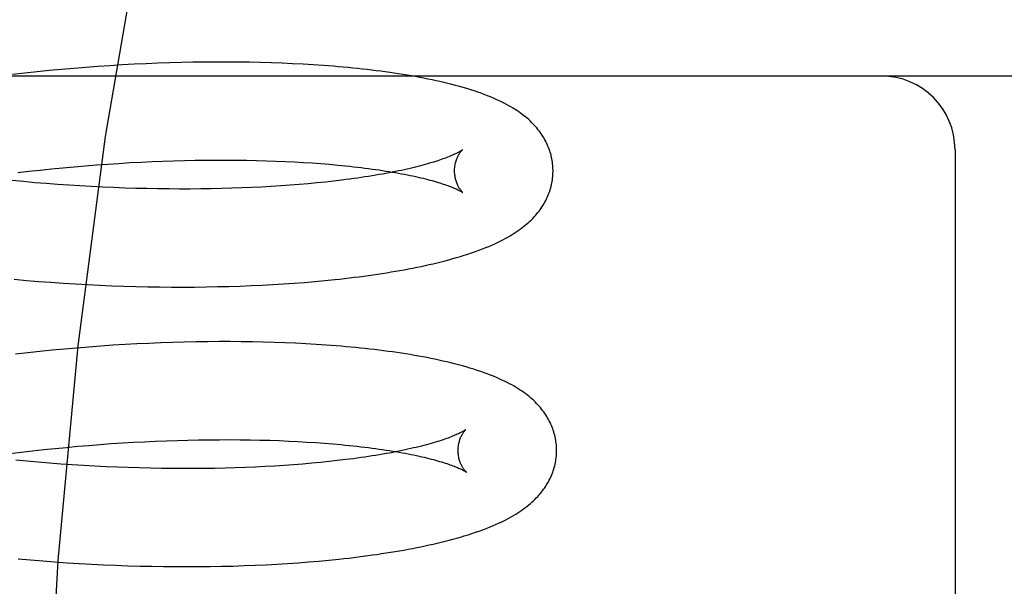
# Model space of a CAD drawing. Header units: inches. Extents: x 0 to 215, y 0 to 139.
# Tile 89 of 115: x 128.194 to 128.394, y 51.258 to 51.373. Entities that reach past the tile are written whole.
import ezdxf

# ---------------------------------------------------------------- set-up
doc = ezdxf.new("R2010")
doc.units = ezdxf.units.IN
doc.header["$LTSCALE"] = 11.804375
doc.header["$MEASUREMENT"] = 0
doc.linetypes.add('HIDDEN', pattern=[0.2, 0.1, -0.1])
doc.layers.add('DEFAULT_2', color=8, linetype='HIDDEN')

msp = doc.modelspace()

# ---------------------------------------------------------------- linework, layer by layer
at = {"layer": 'DEFAULT_2', "color": 8, "linetype": 'HIDDEN'}
for p, q in [((128.20453, 51.36333), (128.20205, 51.36312)), ((128.207, 51.36353), (128.20453, 51.36333)), ((128.20946, 51.36371), (128.207, 51.36353)), ((128.21192, 51.36388), (128.20946, 51.36371)), ((128.21436, 51.36403), (128.21192, 51.36388)), ((128.2168, 51.36416), (128.21436, 51.36403)), ((128.21922, 51.36427), (128.2168, 51.36416)), ((128.22163, 51.36437), (128.21922, 51.36427)), ((128.22402, 51.36445), (128.22163, 51.36437)), ((128.22639, 51.36452), (128.22402, 51.36445)), ((128.22875, 51.36457), (128.22639, 51.36452)), ((128.23109, 51.3646), (128.22875, 51.36457)), ((128.23341, 51.36461), (128.23109, 51.3646)), ((128.23571, 51.36462), (128.23341, 51.36461)), ((128.23799, 51.3646), (128.23571, 51.36462)), ((128.24024, 51.36457), (128.23799, 51.3646)), ((128.24246, 51.36452), (128.24024, 51.36457)), ((128.24467, 51.36446), (128.24246, 51.36452)), ((128.24684, 51.36438), (128.24467, 51.36446)), ((128.24898, 51.36428), (128.24684, 51.36438)), ((128.2511, 51.36417), (128.24898, 51.36428)), ((128.25319, 51.36405), (128.2511, 51.36417)), ((128.25524, 51.36391), (128.25319, 51.36405)), ((128.56852, 51.36178), (128.00852, 51.36178)), ((128.19461, 51.36237), (128.19212, 51.36208)), ((128.19709, 51.36263), (128.19461, 51.36237)), ((128.19957, 51.36288), (128.19709, 51.36263)), ((128.20205, 51.36312), (128.19957, 51.36288)), ((128.38352, 51.34678), (128.38352, 51.18928)), ((128.20003, 51.34292), (128.20232, 51.34314)), ((128.20232, 51.34314), (128.20461, 51.34335)), ((128.20461, 51.34335), (128.20689, 51.34355)), ((128.20689, 51.34355), (128.20917, 51.34373)), ((128.20917, 51.34373), (128.21145, 51.34389)), ((128.21145, 51.34389), (128.21371, 51.34404)), ((128.21371, 51.34404), (128.21596, 51.34418)), ((128.21596, 51.34418), (128.21821, 51.34429)), ((128.21821, 51.34429), (128.22044, 51.3444)), ((128.22044, 51.3444), (128.22265, 51.34449)), ((128.22265, 51.34449), (128.22485, 51.34456)), ((128.22485, 51.34456), (128.22703, 51.34462)), ((128.22703, 51.34462), (128.22919, 51.34466)), ((128.22919, 51.34466), (128.23132, 51.34469)), ((128.23132, 51.34469), (128.23344, 51.34471)), ((128.23344, 51.34471), (128.23553, 51.34471)), ((128.23553, 51.34471), (128.23759, 51.34469)), ((128.23759, 51.34469), (128.23963, 51.34467)), ((128.23963, 51.34467), (128.24164, 51.34463)), ((128.24164, 51.34463), (128.24361, 51.34457)), ((128.24361, 51.34457), (128.24556, 51.3445)), ((128.24556, 51.3445), (128.24747, 51.34442)), ((128.24747, 51.34442), (128.24935, 51.34433)), ((128.24935, 51.34433), (128.25119, 51.34423)), ((128.25119, 51.34423), (128.25299, 51.34411)), ((128.25299, 51.34411), (128.25475, 51.34398)), ((128.25475, 51.34398), (128.25647, 51.34384)), ((128.19316, 51.34215), (128.19545, 51.34242)), ((128.19545, 51.34242), (128.19774, 51.34268)), ((128.19774, 51.34268), (128.20003, 51.34292)), ((128.19432, 51.34032), (128.19203, 51.34054)), ((128.19662, 51.34011), (128.19432, 51.34032)), ((128.19892, 51.33992), (128.19662, 51.34011)), ((128.20121, 51.33975), (128.19892, 51.33992)), ((128.20351, 51.33959), (128.20121, 51.33975)), ((128.2058, 51.33944), (128.20351, 51.33959)), ((128.20809, 51.33932), (128.2058, 51.33944)), ((128.21037, 51.3392), (128.20809, 51.33932)), ((128.21264, 51.3391), (128.21037, 51.3392)), ((128.2407, 51.33914), (128.23868, 51.33905)), ((128.24269, 51.33923), (128.2407, 51.33914)), ((128.24465, 51.33934), (128.24269, 51.33923)), ((128.24658, 51.33947), (128.24465, 51.33934)), ((128.24847, 51.3396), (128.24658, 51.33947)), ((128.25032, 51.33975), (128.24847, 51.3396)), ((128.25214, 51.33991), (128.25032, 51.33975)), ((128.25392, 51.34007), (128.25214, 51.33991)), ((128.25566, 51.34025), (128.25392, 51.34007)), ((128.25735, 51.34044), (128.25566, 51.34025)), ((128.259, 51.34064), (128.25735, 51.34044)), ((128.2149, 51.33902), (128.21264, 51.3391)), ((128.21715, 51.33895), (128.2149, 51.33902)), ((128.21939, 51.3389), (128.21715, 51.33895)), ((128.22161, 51.33886), (128.21939, 51.3389)), ((128.22382, 51.33883), (128.22161, 51.33886)), ((128.22601, 51.33882), (128.22382, 51.33883)), ((128.22818, 51.33882), (128.22601, 51.33882)), ((128.23033, 51.33884), (128.22818, 51.33882)), ((128.23245, 51.33887), (128.23033, 51.33884)), ((128.23456, 51.33892), (128.23245, 51.33887)), ((128.23663, 51.33898), (128.23456, 51.33892)), ((128.23868, 51.33905), (128.23663, 51.33898)), ((128.19245, 51.3205), (128.19493, 51.32027)), ((128.19493, 51.32027), (128.19742, 51.32007)), ((128.19742, 51.32007), (128.19991, 51.31988)), ((128.19991, 51.31988), (128.20239, 51.31971)), ((128.20239, 51.31971), (128.20487, 51.31956)), ((128.20487, 51.31956), (128.20734, 51.31942)), ((128.20734, 51.31942), (128.2098, 51.3193)), ((128.2098, 51.3193), (128.21226, 51.31919)), ((128.21226, 51.31919), (128.2147, 51.31911)), ((128.23832, 51.31911), (128.24057, 51.3192)), ((128.24057, 51.3192), (128.24279, 51.3193)), ((128.24279, 51.3193), (128.24499, 51.31942)), ((128.24499, 51.31942), (128.24716, 51.31955)), ((128.24716, 51.31955), (128.2493, 51.3197)), ((128.2493, 51.3197), (128.25142, 51.31986)), ((128.25142, 51.31986), (128.2535, 51.32004)), ((128.2535, 51.32004), (128.25555, 51.32023)), ((128.25555, 51.32023), (128.25757, 51.32043)), ((128.2147, 51.31911), (128.21714, 51.31903)), ((128.21714, 51.31903), (128.21956, 51.31898)), ((128.21956, 51.31898), (128.22197, 51.31894)), ((128.22197, 51.31894), (128.22436, 51.31892)), ((128.22436, 51.31892), (128.22673, 51.31891)), ((128.22673, 51.31891), (128.22909, 51.31892)), ((128.22909, 51.31892), (128.23143, 51.31895)), ((128.23143, 51.31895), (128.23375, 51.31899)), ((128.23375, 51.31899), (128.23604, 51.31904)), ((128.23604, 51.31904), (128.23832, 51.31911)), ((128.21495, 51.30723), (128.2125, 51.30708)), ((128.21738, 51.30736), (128.21495, 51.30723)), ((128.2198, 51.30747), (128.21738, 51.30736)), ((128.22221, 51.30757), (128.2198, 51.30747)), ((128.2246, 51.30766), (128.22221, 51.30757)), ((128.22697, 51.30772), (128.2246, 51.30766)), ((128.22933, 51.30777), (128.22697, 51.30772)), ((128.23167, 51.30781), (128.22933, 51.30777)), ((128.23399, 51.30782), (128.23167, 51.30781)), ((128.23629, 51.30782), (128.23399, 51.30782)), ((128.23856, 51.30781), (128.23629, 51.30782)), ((128.24081, 51.30778), (128.23856, 51.30781)), ((128.24304, 51.30773), (128.24081, 51.30778)), ((128.24524, 51.30767), (128.24304, 51.30773)), ((128.24742, 51.30759), (128.24524, 51.30767)), ((128.24956, 51.3075), (128.24742, 51.30759)), ((128.25168, 51.30739), (128.24956, 51.3075)), ((128.25377, 51.30727), (128.25168, 51.30739)), ((128.25582, 51.30713), (128.25377, 51.30727)), ((128.1952, 51.30556), (128.19272, 51.30528)), ((128.19768, 51.30583), (128.1952, 51.30556)), ((128.20016, 51.30608), (128.19768, 51.30583)), ((128.20264, 51.30631), (128.20016, 51.30608)), ((128.20512, 51.30653), (128.20264, 51.30631)), ((128.20759, 51.30673), (128.20512, 51.30653)), ((128.21005, 51.30691), (128.20759, 51.30673)), ((128.2125, 51.30708), (128.21005, 51.30691)), ((128.21216, 51.2871), (128.21443, 51.28725)), ((128.21443, 51.28725), (128.21668, 51.28738)), ((128.21668, 51.28738), (128.21892, 51.2875)), ((128.21892, 51.2875), (128.22115, 51.28761)), ((128.22115, 51.28761), (128.22337, 51.28769)), ((128.22337, 51.28769), (128.22556, 51.28777)), ((128.22556, 51.28777), (128.22774, 51.28783)), ((128.22774, 51.28783), (128.2299, 51.28787)), ((128.2299, 51.28787), (128.23204, 51.2879)), ((128.23204, 51.2879), (128.23416, 51.28791)), ((128.23416, 51.28791), (128.23625, 51.28792)), ((128.23625, 51.28792), (128.23831, 51.2879)), ((128.23831, 51.2879), (128.24035, 51.28787)), ((128.24035, 51.28787), (128.24236, 51.28783)), ((128.24236, 51.28783), (128.24433, 51.28778)), ((128.24433, 51.28778), (128.24628, 51.28771)), ((128.24628, 51.28771), (128.24819, 51.28763)), ((128.24819, 51.28763), (128.25006, 51.28754)), ((128.25006, 51.28754), (128.2519, 51.28743)), ((128.2519, 51.28743), (128.2537, 51.28732)), ((128.2537, 51.28732), (128.25547, 51.28719)), ((128.25547, 51.28719), (128.25719, 51.28705)), ((128.19159, 51.28508), (128.19387, 51.28536)), ((128.19387, 51.28536), (128.19616, 51.28563)), ((128.19616, 51.28563), (128.19845, 51.28589)), ((128.19845, 51.28589), (128.20074, 51.28613)), ((128.20074, 51.28613), (128.20304, 51.28635)), ((128.20304, 51.28635), (128.20532, 51.28656)), ((128.20532, 51.28656), (128.20761, 51.28676)), ((128.20761, 51.28676), (128.20989, 51.28694)), ((128.20989, 51.28694), (128.21216, 51.2871)), ((128.19504, 51.28353), (128.19275, 51.28375)), ((128.19734, 51.28332), (128.19504, 51.28353)), ((128.19964, 51.28313), (128.19734, 51.28332)), ((128.25464, 51.28328), (128.25286, 51.28311)), ((128.25638, 51.28346), (128.25464, 51.28328)), ((128.25807, 51.28365), (128.25638, 51.28346)), ((128.25972, 51.28385), (128.25807, 51.28365)), ((128.20193, 51.28296), (128.19964, 51.28313)), ((128.20423, 51.2828), (128.20193, 51.28296)), ((128.20652, 51.28265), (128.20423, 51.2828)), ((128.20881, 51.28252), (128.20652, 51.28265)), ((128.21109, 51.28241), (128.20881, 51.28252)), ((128.21336, 51.28231), (128.21109, 51.28241)), ((128.21562, 51.28223), (128.21336, 51.28231)), ((128.21787, 51.28216), (128.21562, 51.28223)), ((128.22011, 51.2821), (128.21787, 51.28216)), ((128.22233, 51.28207), (128.22011, 51.2821)), ((128.22454, 51.28204), (128.22233, 51.28207)), ((128.22673, 51.28203), (128.22454, 51.28204)), ((128.2289, 51.28203), (128.22673, 51.28203)), ((128.23105, 51.28205), (128.2289, 51.28203)), ((128.23317, 51.28208), (128.23105, 51.28205)), ((128.23528, 51.28213), (128.23317, 51.28208)), ((128.23735, 51.28219), (128.23528, 51.28213)), ((128.2394, 51.28226), (128.23735, 51.28219)), ((128.24142, 51.28234), (128.2394, 51.28226)), ((128.24341, 51.28244), (128.24142, 51.28234)), ((128.24537, 51.28255), (128.24341, 51.28244)), ((128.2473, 51.28268), (128.24537, 51.28255)), ((128.24919, 51.28281), (128.2473, 51.28268)), ((128.25104, 51.28296), (128.24919, 51.28281)), ((128.25286, 51.28311), (128.25104, 51.28296)), ((128.19325, 51.2637), (128.19574, 51.26348)), ((128.19574, 51.26348), (128.19823, 51.26327)), ((128.19823, 51.26327), (128.20071, 51.26308)), ((128.25223, 51.26308), (128.25432, 51.26325)), ((128.25432, 51.26325), (128.25637, 51.26345)), ((128.25637, 51.26345), (128.25839, 51.26365)), ((128.20071, 51.26308), (128.2032, 51.26291)), ((128.2032, 51.26291), (128.20567, 51.26276)), ((128.20567, 51.26276), (128.20815, 51.26262)), ((128.20815, 51.26262), (128.21061, 51.2625)), ((128.21061, 51.2625), (128.21307, 51.2624)), ((128.21307, 51.2624), (128.21551, 51.26231)), ((128.21551, 51.26231), (128.21795, 51.26224)), ((128.21795, 51.26224), (128.22037, 51.26219)), ((128.22037, 51.26219), (128.22278, 51.26215)), ((128.22278, 51.26215), (128.22517, 51.26213)), ((128.22517, 51.26213), (128.22755, 51.26212)), ((128.22755, 51.26212), (128.22991, 51.26213)), ((128.22991, 51.26213), (128.23224, 51.26216)), ((128.23224, 51.26216), (128.23456, 51.2622)), ((128.23456, 51.2622), (128.23686, 51.26225)), ((128.23686, 51.26225), (128.23913, 51.26233)), ((128.23913, 51.26233), (128.24138, 51.26241)), ((128.24138, 51.26241), (128.24361, 51.26252)), ((128.24361, 51.26252), (128.24581, 51.26264)), ((128.24581, 51.26264), (128.24798, 51.26277)), ((128.24798, 51.26277), (128.25012, 51.26292)), ((128.25012, 51.26292), (128.25223, 51.26308))]:
    msp.add_line(p, q, dxfattribs=at)
for points in [[(128.39104, 51.67428), (128.37537, 51.67235), (128.35986, 51.66671), (128.34476, 51.65771), (128.32986, 51.64545), (128.31502, 51.62977), (128.30044, 51.61076), (128.28617, 51.58827), (128.27246, 51.56248), (128.25946, 51.53349), (128.24738, 51.50154), (128.23636, 51.46687), (128.22653, 51.42976), (128.21803, 51.39052), (128.21094, 51.34948), (128.20535, 51.30697), (128.20131, 51.26336), (128.19887, 51.21902), (128.19806, 51.17428)], [(128.30188, 51.34267), (128.30187, 51.34295), (128.30186, 51.34329), (128.30183, 51.34363), (128.3018, 51.34396), (128.30176, 51.34429), (128.3017, 51.34463), (128.30164, 51.34496), (128.30157, 51.34529), (128.3015, 51.34562), (128.30141, 51.34595), (128.30131, 51.34628), (128.30121, 51.3466), (128.3011, 51.34692), (128.30098, 51.34724), (128.30085, 51.34756), (128.30071, 51.34788), (128.30056, 51.34819), (128.3004, 51.3485), (128.30024, 51.34882), (128.30006, 51.34913), (128.29988, 51.34944), (128.29968, 51.34974), (128.29948, 51.35005), (128.29926, 51.35035), (128.29904, 51.35065), (128.29881, 51.35094), (128.29857, 51.35123), (128.29832, 51.35152), (128.29806, 51.35181), (128.29779, 51.35209), (128.29751, 51.35237), (128.29722, 51.35265), (128.29693, 51.35292), (128.29662, 51.35319), (128.2963, 51.35346), (128.29597, 51.35372), (128.29563, 51.35398), (128.29528, 51.35424), (128.29492, 51.35449), (128.29454, 51.35475), (128.29416, 51.355), (128.29375, 51.35525), (128.29333, 51.3555), (128.29289, 51.35575), (128.29243, 51.35601), (128.29194, 51.35626), (128.29143, 51.35651), (128.29091, 51.35677), (128.29035, 51.35702), (128.28978, 51.35727), (128.28918, 51.35753), (128.28856, 51.35777), (128.28792, 51.35802), (128.28726, 51.35827), (128.28658, 51.35851), (128.28587, 51.35875), (128.28515, 51.35898), (128.2844, 51.35921), (128.28365, 51.35944), (128.28288, 51.35965), (128.28209, 51.35987), (128.2813, 51.36007), (128.28051, 51.36027), (128.27972, 51.36047), (128.27892, 51.36065), (128.27811, 51.36083), (128.2773, 51.361), (128.27648, 51.36117), (128.27566, 51.36134), (128.27482, 51.3615), (128.27397, 51.36165), (128.27312, 51.3618), (128.27225, 51.36195), (128.27138, 51.36209), (128.2705, 51.36223), (128.26961, 51.36237), (128.26871, 51.3625), (128.26781, 51.36262), (128.26689, 51.36274), (128.26597, 51.36286), (128.26504, 51.36298), (128.2641, 51.36309), (128.26315, 51.36319), (128.26219, 51.3633), (128.26122, 51.36339), (128.26024, 51.36349), (128.25926, 51.36358), (128.25827, 51.36367), (128.25727, 51.36375), (128.25524, 51.36391)], [(128.28347, 51.34678), (128.28347, 51.34678), (128.28345, 51.34676), (128.28342, 51.34674), (128.28339, 51.34672), (128.28334, 51.34669), (128.28328, 51.34665), (128.28322, 51.3466), (128.28314, 51.34656), (128.28305, 51.3465), (128.28295, 51.34644), (128.28284, 51.34638), (128.28272, 51.34631), (128.28258, 51.34623), (128.28243, 51.34616), (128.28227, 51.34607), (128.28209, 51.34599), (128.2819, 51.34589), (128.28169, 51.3458), (128.28148, 51.3457), (128.28124, 51.3456), (128.28099, 51.34549), (128.28073, 51.34539), (128.28045, 51.34527), (128.28016, 51.34516), (128.27985, 51.34504), (128.27952, 51.34493), (128.27918, 51.34481), (128.27883, 51.34468), (128.27846, 51.34456), (128.27807, 51.34443), (128.27767, 51.34431), (128.27726, 51.34418), (128.27682, 51.34405), (128.27638, 51.34392), (128.27592, 51.34379), (128.27544, 51.34366), (128.27495, 51.34353), (128.27444, 51.3434), (128.27392, 51.34327), (128.27338, 51.34314), (128.27283, 51.34301), (128.27227, 51.34288), (128.27169, 51.34275), (128.2711, 51.34262), (128.27049, 51.34249), (128.26987, 51.34237), (128.26924, 51.34224), (128.26859, 51.34212), (128.26793, 51.34199), (128.26725, 51.34187), (128.26656, 51.34175), (128.26586, 51.34163), (128.26515, 51.34151), (128.26442, 51.3414), (128.26368, 51.34128), (128.26293, 51.34117), (128.26217, 51.34106), (128.2614, 51.34095), (128.26061, 51.34084), (128.25981, 51.34074), (128.259, 51.34064)], [(128.28188, 51.34241), (128.28188, 51.34265), (128.28189, 51.34292), (128.28191, 51.34317), (128.28194, 51.34342), (128.28198, 51.34367), (128.28202, 51.3439), (128.28207, 51.34413), (128.28213, 51.34435), (128.28219, 51.34455), (128.28225, 51.34475), (128.28232, 51.34494), (128.28239, 51.34512), (128.28246, 51.34528), (128.28254, 51.34544), (128.28261, 51.34559), (128.28268, 51.34572), (128.28275, 51.34585), (128.28282, 51.34597), (128.28289, 51.34607), (128.28296, 51.34617), (128.28303, 51.34627), (128.28309, 51.34635), (128.28315, 51.34643), (128.2832, 51.34649), (128.28325, 51.34655), (128.2833, 51.34661), (128.28334, 51.34665), (128.28338, 51.34669), (128.28341, 51.34672), (128.28344, 51.34675), (128.28346, 51.34677), (128.28347, 51.34678), (128.28348, 51.34679)], [(128.25647, 51.34384), (128.25815, 51.34369), (128.25897, 51.34361), (128.25978, 51.34353), (128.26058, 51.34344), (128.26137, 51.34336), (128.26215, 51.34327), (128.26291, 51.34318), (128.26367, 51.34308), (128.26441, 51.34299), (128.26513, 51.34289), (128.26585, 51.34279), (128.26655, 51.34269), (128.26725, 51.34259), (128.26792, 51.34248), (128.26859, 51.34237), (128.26924, 51.34227), (128.26988, 51.34216), (128.2705, 51.34205), (128.27111, 51.34193), (128.27171, 51.34182), (128.27229, 51.3417), (128.27286, 51.34159), (128.27341, 51.34147), (128.27395, 51.34136), (128.27447, 51.34124), (128.27498, 51.34112), (128.27548, 51.341), (128.27596, 51.34089), (128.27642, 51.34077), (128.27687, 51.34065), (128.2773, 51.34053), (128.27772, 51.34041), (128.27813, 51.3403), (128.27852, 51.34018), (128.27889, 51.34007), (128.27925, 51.33996), (128.27959, 51.33984), (128.27992, 51.33973), (128.28023, 51.33962), (128.28053, 51.33952), (128.28081, 51.33941), (128.28107, 51.33931), (128.28132, 51.33921), (128.28156, 51.33912), (128.28178, 51.33903), (128.28199, 51.33894), (128.28218, 51.33885), (128.28236, 51.33877), (128.28253, 51.33869), (128.28268, 51.33861), (128.28282, 51.33854), (128.28294, 51.33848), (128.28306, 51.33841), (128.28316, 51.33836), (128.28325, 51.33831), (128.28332, 51.33826), (128.28339, 51.33822), (128.28345, 51.33818), (128.28349, 51.33815), (128.28353, 51.33813), (128.28356, 51.33811), (128.28356, 51.3381)], [(128.25757, 51.32043), (128.25857, 51.32054), (128.25956, 51.32065), (128.26054, 51.32077), (128.26152, 51.32089), (128.26248, 51.32101), (128.26344, 51.32113), (128.26439, 51.32126), (128.26533, 51.3214), (128.26625, 51.32153), (128.26718, 51.32167), (128.26809, 51.32182), (128.26899, 51.32197), (128.26989, 51.32212), (128.27077, 51.32227), (128.27165, 51.32243), (128.27252, 51.3226), (128.27338, 51.32276), (128.27424, 51.32294), (128.27508, 51.32311), (128.27592, 51.32329), (128.27674, 51.32347), (128.27756, 51.32366), (128.27836, 51.32386), (128.27916, 51.32405), (128.27995, 51.32426), (128.28073, 51.32446), (128.28151, 51.32468), (128.28228, 51.3249), (128.28306, 51.32513), (128.28383, 51.32536), (128.2846, 51.32561), (128.28535, 51.32586), (128.2861, 51.32612), (128.28682, 51.32639), (128.28752, 51.32665), (128.2882, 51.32692), (128.28884, 51.32718), (128.28946, 51.32745), (128.29005, 51.32771), (128.29062, 51.32798), (128.29117, 51.32824), (128.29169, 51.32851), (128.29219, 51.32878), (128.29268, 51.32904), (128.29314, 51.32931), (128.29358, 51.32958), (128.29401, 51.32984), (128.29442, 51.33011), (128.29481, 51.33038), (128.29519, 51.33065), (128.29555, 51.33092), (128.29591, 51.33119), (128.29624, 51.33146), (128.29657, 51.33174), (128.29689, 51.33202), (128.29719, 51.3323), (128.29748, 51.33258), (128.29777, 51.33287), (128.29804, 51.33315), (128.2983, 51.33344), (128.29855, 51.33374), (128.2988, 51.33403), (128.29903, 51.33433), (128.29925, 51.33463), (128.29947, 51.33493), (128.29967, 51.33524), (128.29987, 51.33555), (128.30005, 51.33586), (128.30023, 51.33617), (128.3004, 51.33648), (128.30055, 51.3368), (128.3007, 51.33711), (128.30084, 51.33743), (128.30097, 51.33775), (128.30109, 51.33807), (128.30121, 51.3384), (128.30131, 51.33872), (128.30141, 51.33905), (128.30149, 51.33938), (128.30157, 51.33971), (128.30164, 51.34004), (128.3017, 51.34037), (128.30175, 51.3407), (128.3018, 51.34104), (128.30183, 51.34137), (128.30186, 51.34171), (128.30187, 51.34204), (128.30188, 51.34238), (128.30188, 51.34267)], [(128.28356, 51.3381), (128.28358, 51.33809), (128.28358, 51.33809), (128.28358, 51.33809), (128.28357, 51.3381), (128.28355, 51.33812), (128.28352, 51.33814), (128.28349, 51.33818), (128.28345, 51.33821), (128.28341, 51.33826), (128.28336, 51.33831), (128.2833, 51.33837), (128.28325, 51.33844), (128.28319, 51.33851), (128.28312, 51.33859), (128.28306, 51.33868), (128.28299, 51.33878), (128.28291, 51.33889), (128.28284, 51.339), (128.28276, 51.33913), (128.28269, 51.33926), (128.28261, 51.33941), (128.28254, 51.33956), (128.28246, 51.33973), (128.28238, 51.3399), (128.28231, 51.34009), (128.28224, 51.34029), (128.28218, 51.34049), (128.28212, 51.34071), (128.28206, 51.34093), (128.28201, 51.34117), (128.28197, 51.34141), (128.28193, 51.34166), (128.28191, 51.34191), (128.28189, 51.34218), (128.28188, 51.34241)], [(128.3026, 51.28588), (128.30259, 51.28616), (128.30258, 51.2865), (128.30255, 51.28683), (128.30252, 51.28717), (128.30248, 51.2875), (128.30242, 51.28784), (128.30236, 51.28817), (128.3023, 51.2885), (128.30222, 51.28883), (128.30213, 51.28916), (128.30204, 51.28948), (128.30193, 51.28981), (128.30182, 51.29013), (128.3017, 51.29045), (128.30157, 51.29077), (128.30143, 51.29108), (128.30128, 51.2914), (128.30112, 51.29171), (128.30096, 51.29202), (128.30078, 51.29233), (128.3006, 51.29264), (128.30041, 51.29294), (128.3002, 51.29325), (128.29999, 51.29355), (128.29977, 51.29385), (128.29954, 51.29414), (128.2993, 51.29443), (128.29905, 51.29472), (128.29879, 51.29501), (128.29852, 51.29529), (128.29824, 51.29557), (128.29795, 51.29585), (128.29765, 51.29613), (128.29733, 51.2964), (128.29701, 51.29667), (128.29668, 51.29694), (128.29633, 51.2972), (128.29597, 51.29747), (128.2956, 51.29773), (128.29522, 51.29799), (128.29482, 51.29825), (128.2944, 51.2985), (128.29397, 51.29876), (128.29351, 51.29902), (128.29304, 51.29927), (128.29255, 51.29953), (128.29204, 51.29978), (128.29151, 51.30003), (128.29096, 51.30028), (128.29038, 51.30053), (128.28979, 51.30078), (128.28917, 51.30103), (128.28853, 51.30127), (128.28787, 51.30151), (128.28719, 51.30175), (128.28648, 51.30199), (128.28576, 51.30222), (128.28501, 51.30245), (128.28425, 51.30268), (128.28347, 51.3029), (128.28269, 51.30311), (128.2819, 51.30332), (128.2811, 51.30351), (128.2803, 51.30371), (128.2795, 51.30389), (128.2787, 51.30407), (128.27789, 51.30424), (128.27707, 51.30441), (128.27624, 51.30457), (128.27541, 51.30473), (128.27456, 51.30488), (128.27371, 51.30503), (128.27285, 51.30518), (128.27197, 51.30532), (128.27109, 51.30546), (128.2702, 51.30559), (128.2693, 51.30572), (128.26839, 51.30585), (128.26748, 51.30597), (128.26655, 51.30609), (128.26562, 51.3062), (128.26468, 51.30631), (128.26373, 51.30642), (128.26277, 51.30652), (128.2618, 51.30662), (128.26083, 51.30671), (128.25984, 51.3068), (128.25885, 51.30689), (128.25785, 51.30697), (128.25582, 51.30713)], [(128.28419, 51.28999), (128.28419, 51.28999), (128.28417, 51.28997), (128.28414, 51.28995), (128.28411, 51.28993), (128.28406, 51.28989), (128.284, 51.28986), (128.28394, 51.28981), (128.28386, 51.28976), (128.28377, 51.28971), (128.28367, 51.28965), (128.28356, 51.28959), (128.28344, 51.28952), (128.2833, 51.28944), (128.28315, 51.28936), (128.28299, 51.28928), (128.28281, 51.28919), (128.28262, 51.2891), (128.28241, 51.28901), (128.2822, 51.28891), (128.28196, 51.28881), (128.28171, 51.2887), (128.28145, 51.28859), (128.28117, 51.28848), (128.28088, 51.28837), (128.28057, 51.28825), (128.28024, 51.28813), (128.2799, 51.28801), (128.27955, 51.28789), (128.27918, 51.28777), (128.27879, 51.28764), (128.27839, 51.28752), (128.27798, 51.28739), (128.27754, 51.28726), (128.2771, 51.28713), (128.27664, 51.287), (128.27616, 51.28687), (128.27567, 51.28674), (128.27516, 51.28661), (128.27464, 51.28648), (128.2741, 51.28635), (128.27355, 51.28622), (128.27299, 51.28609), (128.27241, 51.28596), (128.27182, 51.28583), (128.27121, 51.2857), (128.27059, 51.28558), (128.26996, 51.28545), (128.26931, 51.28533), (128.26865, 51.2852), (128.26797, 51.28508), (128.26728, 51.28496), (128.26658, 51.28484), (128.26587, 51.28472), (128.26514, 51.28461), (128.2644, 51.28449), (128.26365, 51.28438), (128.26289, 51.28427), (128.26212, 51.28416), (128.26133, 51.28405), (128.26053, 51.28395), (128.25972, 51.28385)], [(128.2826, 51.28562), (128.2826, 51.28586), (128.28261, 51.28613), (128.28263, 51.28638), (128.28266, 51.28663), (128.2827, 51.28688), (128.28274, 51.28711), (128.28279, 51.28734), (128.28285, 51.28755), (128.28291, 51.28776), (128.28297, 51.28796), (128.28304, 51.28815), (128.28311, 51.28832), (128.28318, 51.28849), (128.28326, 51.28865), (128.28333, 51.28879), (128.2834, 51.28893), (128.28347, 51.28906), (128.28354, 51.28917), (128.28361, 51.28928), (128.28368, 51.28938), (128.28375, 51.28948), (128.28381, 51.28956), (128.28387, 51.28963), (128.28392, 51.2897), (128.28397, 51.28976), (128.28402, 51.28982), (128.28406, 51.28986), (128.2841, 51.2899), (128.28413, 51.28993), (128.28416, 51.28996), (128.28418, 51.28998), (128.28419, 51.28999), (128.2842, 51.28999)], [(128.25719, 51.28705), (128.25886, 51.2869), (128.25969, 51.28682), (128.2605, 51.28674), (128.2613, 51.28665), (128.26209, 51.28657), (128.26287, 51.28648), (128.26363, 51.28639), (128.26438, 51.28629), (128.26512, 51.2862), (128.26585, 51.2861), (128.26657, 51.286), (128.26727, 51.2859), (128.26796, 51.2858), (128.26864, 51.28569), (128.26931, 51.28558), (128.26996, 51.28548), (128.2706, 51.28537), (128.27122, 51.28525), (128.27183, 51.28514), (128.27243, 51.28503), (128.27301, 51.28491), (128.27357, 51.2848), (128.27413, 51.28468), (128.27467, 51.28457), (128.27519, 51.28445), (128.2757, 51.28433), (128.2762, 51.28421), (128.27668, 51.28409), (128.27714, 51.28398), (128.27759, 51.28386), (128.27802, 51.28374), (128.27844, 51.28362), (128.27885, 51.28351), (128.27924, 51.28339), (128.27961, 51.28328), (128.27997, 51.28316), (128.28031, 51.28305), (128.28064, 51.28294), (128.28095, 51.28283), (128.28125, 51.28273), (128.28153, 51.28262), (128.28179, 51.28252), (128.28204, 51.28242), (128.28228, 51.28233), (128.2825, 51.28223), (128.28271, 51.28214), (128.2829, 51.28206), (128.28308, 51.28198), (128.28325, 51.2819), (128.2834, 51.28182), (128.28354, 51.28175), (128.28366, 51.28168), (128.28378, 51.28162), (128.28388, 51.28157), (128.28397, 51.28151), (128.28404, 51.28147), (128.28411, 51.28143), (128.28417, 51.28139), (128.28421, 51.28136), (128.28425, 51.28133), (128.28428, 51.28132), (128.28428, 51.28131)], [(128.25839, 51.26365), (128.25939, 51.26376), (128.26038, 51.26387), (128.26136, 51.26399), (128.26233, 51.26411), (128.2633, 51.26423), (128.26425, 51.26436), (128.2652, 51.26449), (128.26614, 51.26462), (128.26707, 51.26476), (128.26799, 51.2649), (128.2689, 51.26504), (128.2698, 51.26519), (128.2707, 51.26534), (128.27158, 51.2655), (128.27246, 51.26566), (128.27333, 51.26582), (128.27419, 51.26599), (128.27504, 51.26616), (128.27588, 51.26634), (128.27672, 51.26652), (128.27755, 51.2667), (128.27836, 51.26689), (128.27917, 51.26709), (128.27997, 51.26729), (128.28077, 51.26749), (128.28155, 51.2677), (128.28233, 51.26791), (128.28309, 51.26813), (128.28386, 51.26836), (128.28463, 51.2686), (128.28539, 51.26884), (128.28614, 51.2691), (128.28688, 51.26935), (128.2876, 51.26961), (128.28829, 51.26988), (128.28895, 51.27014), (128.28958, 51.2704), (128.29019, 51.27066), (128.29077, 51.27092), (128.29133, 51.27118), (128.29187, 51.27145), (128.2924, 51.27171), (128.2929, 51.27198), (128.29338, 51.27224), (128.29385, 51.27251), (128.29429, 51.27278), (128.29472, 51.27305), (128.29513, 51.27332), (128.29553, 51.27358), (128.2959, 51.27385), (128.29627, 51.27412), (128.29662, 51.27439), (128.29696, 51.27467), (128.29729, 51.27494), (128.2976, 51.27522), (128.29791, 51.2755), (128.2982, 51.27578), (128.29848, 51.27607), (128.29876, 51.27636), (128.29902, 51.27665), (128.29927, 51.27694), (128.29951, 51.27724), (128.29975, 51.27754), (128.29997, 51.27784), (128.30018, 51.27814), (128.30039, 51.27845), (128.30058, 51.27875), (128.30077, 51.27906), (128.30095, 51.27938), (128.30111, 51.27969), (128.30127, 51.28), (128.30142, 51.28032), (128.30156, 51.28064), (128.30169, 51.28096), (128.30181, 51.28128), (128.30193, 51.2816), (128.30203, 51.28193), (128.30213, 51.28226), (128.30221, 51.28258), (128.30229, 51.28291), (128.30236, 51.28324), (128.30242, 51.28358), (128.30247, 51.28391), (128.30252, 51.28424), (128.30255, 51.28458), (128.30258, 51.28492), (128.30259, 51.28525), (128.3026, 51.28559), (128.3026, 51.28588)], [(128.28428, 51.28131), (128.2843, 51.2813), (128.2843, 51.2813), (128.2843, 51.2813), (128.28429, 51.28131), (128.28427, 51.28133), (128.28424, 51.28135), (128.28421, 51.28138), (128.28417, 51.28142), (128.28413, 51.28147), (128.28408, 51.28152), (128.28402, 51.28158), (128.28397, 51.28165), (128.28391, 51.28172), (128.28384, 51.2818), (128.28378, 51.28189), (128.28371, 51.28199), (128.28363, 51.2821), (128.28356, 51.28221), (128.28349, 51.28234), (128.28341, 51.28247), (128.28333, 51.28262), (128.28326, 51.28277), (128.28318, 51.28294), (128.2831, 51.28311), (128.28303, 51.2833), (128.28296, 51.28349), (128.2829, 51.2837), (128.28284, 51.28392), (128.28278, 51.28414), (128.28273, 51.28438), (128.28269, 51.28462), (128.28265, 51.28487), (128.28263, 51.28512), (128.28261, 51.28539), (128.2826, 51.28562)]]:
    msp.add_lwpolyline(points, dxfattribs=at)
msp.add_arc((128.36852, 51.34678), 0.015, 0, 90, dxfattribs=at)

doc.saveas('drawing.dxf')
